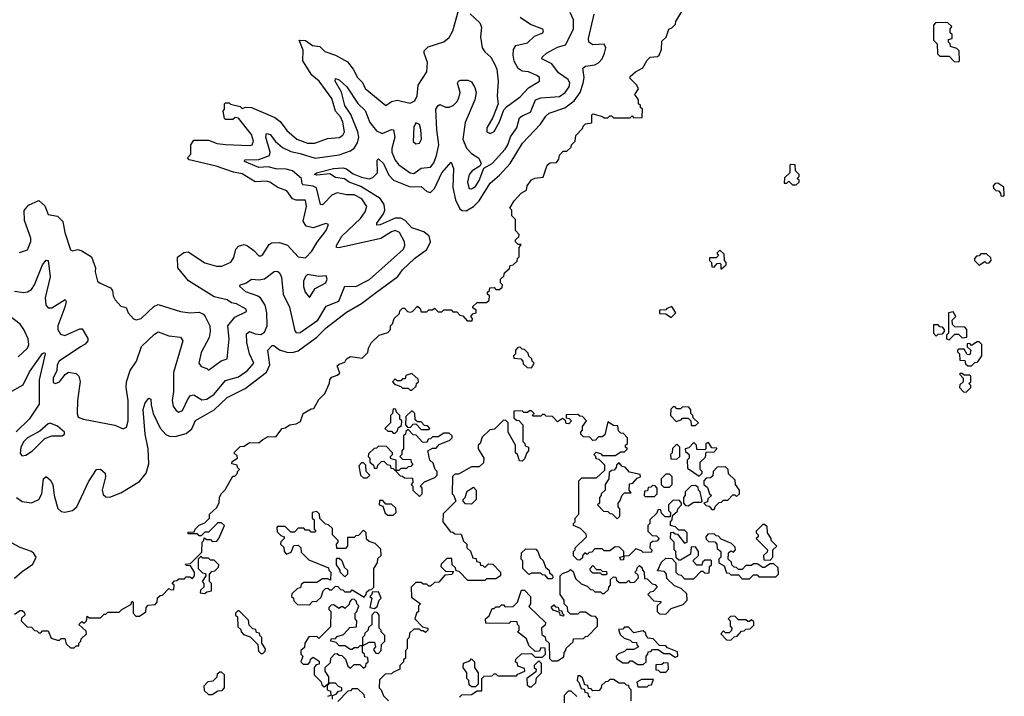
# Model space of a CAD drawing. Extents: x 2528705 to 2678277, y 911730 to 1023331.
# Tile 224 of 241: x 2670282 to 2675560, y 920090 to 923715. Entities that reach past the tile are written whole.
import ezdxf

# ---------------------------------------------------------------- set-up
doc = ezdxf.new("R2010")
doc.units = 0

msp = doc.modelspace()

# ---------------------------------------------------------------- linework, layer by layer
at = {"layer": '0CON20XD'}
for points in [[(2672953.3, 922766.7), (2672970, 922785), (2672998.3, 922801.7), (2673002.5, 922825), (2673025, 922857.5), (2673043.9, 922866.1), (2673088.3, 922871.7), (2673110, 922935), (2673125, 922947.5), (2673160, 922950), (2673171.7, 922968.3), (2673175, 922990), (2673195, 923010), (2673215, 923010), (2673238.3, 923031.7), (2673240, 923045), (2673260, 923065), (2673263.3, 923095), (2673298.3, 923131.7), (2673302.5, 923145), (2673315, 923157.5), (2673348.3, 923161.7), (2673350, 923205), (2673355, 923210), (2673407, 923197), (2673415, 923190), (2673435, 923190), (2673445, 923200), (2673455, 923200), (2673465, 923190), (2673555, 923190), (2673565, 923200), (2673575, 923190), (2673618.3, 923191.7), (2673620, 923235), (2673610, 923245), (2673610, 923255), (2673600, 923265), (2673600, 923285), (2673580, 923315), (2673600, 923345), (2673590, 923365), (2673555, 923400), (2673555, 923410), (2673582.5, 923435), (2673623.3, 923456.7), (2673645, 923497.5), (2673662.5, 923515), (2673701.7, 923518.3), (2673710, 923525), (2673722.5, 923555), (2673725, 923600), (2673748.3, 923621.7), (2673762.5, 923665), (2673778.3, 923671.7), (2673798.3, 923691.7), (2673800, 923705), (2673861.7, 923808.3)], [(2670255, 922261.1), (2670305, 922253.2), (2670325, 922256.8), (2670345, 922269.4), (2670362.4, 922295), (2670405, 922402.5), (2670425, 922427.5), (2670434.3, 922424.3), (2670446.5, 922336.5), (2670419.2, 922225), (2670423.5, 922185), (2670435, 922171.6), (2670455, 922170.5), (2670526.7, 922216.7), (2670531.2, 922205), (2670525.2, 922175), (2670486.3, 922075), (2670486.1, 922055), (2670501, 922031), (2670525, 922022.4), (2670605, 922058.3), (2670617.9, 922057.9), (2670647.4, 922007.4), (2670648.1, 921995), (2670634.1, 921975.9), (2670607.6, 921962.4), (2670493.6, 921885), (2670484.2, 921865), (2670480.8, 921835), (2670462.4, 921795), (2670462, 921772), (2670475, 921765.6), (2670495.6, 921775), (2670526.7, 921813.3), (2670545, 921826.7), (2670585, 921820), (2670600, 921805), (2670607.4, 921777.4), (2670592.5, 921675), (2670590, 921605), (2670596.1, 921586.1), (2670625, 921574.2), (2670792.8, 921542.8), (2670836.9, 921523.1), (2670855, 921532.5), (2670863.6, 921565), (2670863.7, 921675), (2670852.6, 921745), (2670854.4, 921775.6), (2670875, 921835.6), (2670909.1, 921885), (2670935.3, 921965), (2671005, 922030.5), (2671025, 922042.2), (2671081.5, 922021.5), (2671144.1, 922014.1), (2671156.9, 921995), (2671147.6, 921965), (2671107, 921825), (2671106.5, 921723.5), (2671099.5, 921675), (2671105.4, 921645), (2671121.3, 921621.3), (2671135, 921612.9), (2671155, 921620.5), (2671184.8, 921685.2), (2671198.5, 921701.5), (2671215, 921705.4), (2671258.8, 921678.8), (2671285, 921681.2), (2671325, 921709.2), (2671385, 921782), (2671455, 921800.8), (2671503.8, 921835), (2671536.9, 921875), (2671514, 921925), (2671500, 921985), (2671497.4, 922032.6), (2671515, 922043.6), (2671545, 922031.5), (2671575, 922028.7), (2671595, 922040.3), (2671608.1, 922075), (2671607, 922145), (2671597.7, 922185), (2671574, 922224), (2671555, 922236.2), (2671495, 922256.4), (2671462.1, 922285), (2671464.8, 922295.2), (2671495, 922303.1), (2671525, 922325.5), (2671565, 922320.4), (2671595, 922326.2), (2671645.7, 922365.7), (2671665, 922368.1), (2671675, 922358.6), (2671686.6, 922335), (2671694.7, 922245.3), (2671728, 922175), (2671757.8, 922047.8), (2671765, 922037.3), (2671785, 922039.5), (2671880.4, 922105), (2671925, 922180.8), (2671993.6, 922206.4), (2672025, 922287.4), (2672085, 922285.7), (2672157.4, 922322.6), (2672339.8, 922485), (2672347.6, 922505), (2672344.4, 922525), (2672318.4, 922575), (2672295.9, 922585.9), (2672275, 922578.8), (2672217.9, 922542.1), (2672035, 922502.3), (2671992, 922492), (2671980.8, 922495), (2671980, 922505), (2672008.4, 922555), (2672109.4, 922650.6), (2672134.8, 922685), (2672143, 922715), (2672116.1, 922756.1), (2672075, 922777.3), (2672035, 922777), (2671985, 922787.7), (2671955, 922775.8), (2671915, 922731.9), (2671905, 922724), (2671895.4, 922725.4), (2671873.4, 922813.4), (2671855, 922822.7), (2671801.1, 922831.1), (2671795.9, 922835), (2671793.7, 922865), (2671745, 922904.8), (2671710.8, 922915), (2671655, 922916.6), (2671615, 922926.5), (2671565, 922922.9), (2671487.3, 922955), (2671490, 922965), (2671565, 922966.4), (2671621.7, 922988.3), (2671624.8, 923005), (2671601.2, 923085), (2671605.3, 923104.7), (2671625, 923100.2), (2671653.1, 923063.1), (2671691.1, 923031.1), (2671735, 923008.8), (2671785, 922997.4), (2671866.3, 922973.7), (2671995, 922991.7), (2672055, 923011.8), (2672075, 923027.5), (2672093.5, 923055), (2672099.6, 923085), (2672095.4, 923115), (2672057.3, 923207.3), (2672025.5, 923255), (2672007.4, 923327.4), (2671973.7, 923385), (2671975, 923399.6), (2671995, 923393.2), (2672036.7, 923355), (2672095, 923266.7), (2672135, 923227.7), (2672158.5, 923165), (2672195, 923120.2), (2672225, 923106.1), (2672275, 923125.9), (2672286.2, 923125), (2672293.2, 923085), (2672277.3, 923025), (2672278, 923005), (2672295, 922962.9), (2672315, 922937.8), (2672375, 922894), (2672395, 922890.2), (2672435, 922919.4), (2672485, 922925.3), (2672501.6, 922948.4), (2672516.9, 922986.9), (2672528.9, 923045), (2672518.1, 923125), (2672513.4, 923235), (2672525, 923255.5), (2672535, 923260), (2672565, 923246.5), (2672585, 923246.1), (2672605.1, 923254.9), (2672624.8, 923275), (2672636.9, 923295), (2672642.7, 923325), (2672628.7, 923375), (2672634.1, 923385.9), (2672645, 923390.4), (2672685, 923390.8), (2672705, 923382.5), (2672722.3, 923352.3), (2672728.7, 923325), (2672722.2, 923285), (2672670.7, 923165), (2672657.4, 923075), (2672676.8, 923026.8), (2672705, 922997.8), (2672743.6, 922973.6), (2672755.6, 922944.4), (2672749.1, 922930.9), (2672707.9, 922905), (2672691.9, 922885), (2672682.4, 922845), (2672690.8, 922810.8), (2672705, 922809.1), (2672725, 922822.2), (2672745, 922853.8), (2672770.7, 922919.3), (2672815, 922944.7), (2672885, 923020.8), (2672899.6, 923045), (2672912.7, 923087.3), (2672928.9, 923111.1), (2672946.5, 923135), (2672961, 923189), (2672975, 923200.5), (2673020.9, 923219.1), (2673047.6, 923285), (2673075, 923297.2), (2673175, 923304.2), (2673206.1, 923325), (2673227.4, 923355), (2673230.4, 923375), (2673221.8, 923395), (2673169.8, 923429.8), (2673135, 923479.1), (2673080.8, 923505), (2673083.1, 923515), (2673105.5, 923535), (2673165, 923568.3), (2673208.8, 923581.2), (2673251, 923665), (2673250.3, 923715), (2673233.4, 923753.4)], [(2670282.3, 922467.7), (2670325, 922481.2), (2670343, 922527), (2670343.1, 922545), (2670308.6, 922638.6), (2670306.4, 922693.6), (2670329.1, 922720.9), (2670385.7, 922745.7), (2670417.6, 922717.6), (2670435, 922670.8), (2670485, 922662.5), (2670513.3, 922633.3), (2670524.5, 922575), (2670555, 922482.5), (2670565, 922477.5), (2670595, 922483.3), (2670615, 922476.7), (2670667.5, 922445), (2670688.8, 922385), (2670687.5, 922365), (2670700, 922315), (2670710, 922305), (2670769.3, 922279.3), (2670780, 922265), (2670783.8, 922235), (2670793.9, 922213.9), (2670825, 922180), (2670853, 922173), (2670863.9, 922143.9), (2670891.7, 922111.7), (2670906.2, 922106.2), (2670933.8, 922115), (2671001.1, 922178.9), (2671025, 922189.2), (2671145, 922151.4), (2671195.8, 922144.2), (2671245, 922148.8), (2671267.3, 922137.3), (2671276.7, 922125), (2671302.5, 922075), (2671304.2, 922045), (2671298.1, 922011.9), (2671255, 921932.5), (2671242.9, 921875), (2671255, 921856.7), (2671286.2, 921846.2), (2671295, 921837.5), (2671362.9, 921887.1), (2671395, 921897.5), (2671405.7, 922004.3), (2671397.5, 922075), (2671435, 922122), (2671497.7, 922152.3), (2671496.7, 922165), (2671445, 922192), (2671417.3, 922197.3), (2671395, 922213.8), (2671325, 922230.8), (2671186.8, 922316.8), (2671130.8, 922385), (2671128, 922442), (2671161.7, 922468.3), (2671185, 922472), (2671275, 922411.5), (2671337.5, 922395), (2671366.2, 922393.8), (2671415, 922416.2), (2671429.7, 922440.3), (2671441.4, 922485), (2671455, 922502.5), (2671485, 922510.8), (2671503.1, 922503.1), (2671538.3, 922478.3), (2671565, 922450), (2671575, 922450), (2671585, 922456.2), (2671619.4, 922510.6), (2671635, 922519.2), (2671675, 922521.1), (2671717.7, 922507.7), (2671775, 922443.8), (2671815, 922440), (2671847.5, 922475), (2671876.7, 922523.3), (2671926, 922585), (2671937, 922617), (2671923, 922623), (2671855, 922600), (2671818.6, 922608.6), (2671802.5, 922635), (2671819.1, 922715), (2671815, 922748), (2671765, 922748.9), (2671745.5, 922755.5), (2671715, 922797.5), (2671665.6, 922815.6), (2671623.3, 922845), (2671605, 922850), (2671545, 922845.6), (2671475, 922890), (2671427.8, 922897.8), (2671335, 922930), (2671190, 922965), (2671182.5, 922975), (2671200, 922995), (2671200, 923045), (2671215, 923070), (2671295, 923070), (2671341.7, 923051.7), (2671385, 923045.6), (2671515, 923041.1), (2671528, 923045), (2671535.4, 923064.6), (2671525, 923100.8), (2671455, 923187.5), (2671438.3, 923191.7), (2671425, 923180), (2671385, 923180), (2671380, 923185), (2671372.5, 923225), (2671380, 923235), (2671380, 923265), (2671385, 923270), (2671405, 923270), (2671413, 923263), (2671465, 923250), (2671475, 923240), (2671495, 923246.7), (2671525, 923244.3), (2671650.7, 923190.7), (2671679.5, 923169.5), (2671715, 923120.6), (2671768.1, 923075), (2671825, 923053.5), (2671863.7, 923053.7), (2671931.7, 923078.3), (2671995, 923084.7), (2672015, 923096.7), (2672023.8, 923115), (2672015, 923166), (2672002.9, 923195), (2671975.6, 923225), (2671955, 923293.1), (2671888.2, 923385), (2671848.1, 923418.1), (2671800, 923495), (2671801.7, 923551.7), (2671780, 923605), (2671815, 923603.3), (2671852.5, 923577.5), (2671891.2, 923571.2), (2671918.8, 923545), (2671974.7, 923524.7), (2672039.2, 923489.2), (2672070.5, 923450.5), (2672093.5, 923405), (2672119.3, 923379.3), (2672135, 923346.9), (2672245, 923255.8), (2672275, 923276), (2672305, 923284), (2672375, 923267.5), (2672400.3, 923279.7), (2672412.4, 923307.6), (2672419.1, 923365), (2672465.6, 923435), (2672469.1, 923485), (2672450.9, 923535), (2672451.2, 923548.8), (2672471.1, 923568.9), (2672555, 923595.7), (2672585, 923619.2), (2672604.4, 923655), (2672635, 923763.8)], [(2670295, 921133.9), (2670345, 921127.3), (2670385.3, 921145), (2670401.2, 921175), (2670410.8, 921255), (2670425, 921267.1), (2670445, 921250.5), (2670459.6, 921225), (2670467.2, 921165), (2670486.2, 921096.2), (2670505, 921079.5), (2670525, 921076), (2670565, 921085.6), (2670588.1, 921105), (2670650.8, 921239.2), (2670695, 921305.7), (2670715, 921306.5), (2670741.5, 921285), (2670742.7, 921265), (2670724.1, 921195), (2670730.8, 921170.8), (2670745, 921158.2), (2670765, 921156.8), (2670825, 921180.8), (2670925, 921241.1), (2670961.1, 921285), (2670974.2, 921335), (2670971.6, 921415), (2670955.9, 921495), (2670944.3, 921625.7), (2670955, 921662.5), (2670975, 921687.5), (2670985, 921682.5), (2670987.7, 921652.3), (2670998, 921605), (2671035, 921525.7), (2671065, 921493.3), (2671085, 921484.5), (2671115, 921482.5), (2671175, 921497.3), (2671205, 921522.9), (2671225, 921568.2), (2671325, 921625.2), (2671395, 921691.2), (2671490.8, 921739.2), (2671605, 921826.8), (2671622.6, 921865), (2671612.9, 921945), (2671635, 921970), (2671645, 921970), (2671675.7, 921945.7), (2671714.4, 921934.4), (2671745, 921931.8), (2671775, 921940.5), (2671875.5, 922014.5), (2671925, 922064.2), (2672035, 922147.9), (2672115, 922194.7), (2672195.5, 922254.5), (2672310.1, 922339.9), (2672335, 922374.1), (2672399.2, 922435), (2672465, 922483.9), (2672483.9, 922525), (2672477.4, 922555), (2672448.5, 922578.5), (2672385, 922599.3), (2672348.7, 922638.7), (2672325, 922651.1), (2672295, 922651.1), (2672215, 922615.4), (2672196.7, 922615), (2672196.5, 922625), (2672232.6, 922675), (2672239.6, 922695), (2672236.6, 922725), (2672215, 922757.7), (2672110.8, 922820.8), (2672048.5, 922845), (2672023, 922863), (2671975, 922870.3), (2671945, 922889.6), (2671875, 922881.2), (2671862.2, 922885), (2671872.5, 922895), (2671965, 922917.9), (2672015, 922920.6), (2672035, 922915.3), (2672069.4, 922889.4), (2672115, 922871.5), (2672155, 922862.3), (2672175, 922869), (2672199.8, 922895), (2672197.7, 922962.3), (2672205, 922970), (2672232.7, 922945), (2672261.4, 922881.4), (2672286.4, 922855), (2672375, 922820), (2672435, 922821.4), (2672465, 922794.6), (2672485, 922789.6), (2672505, 922811.2), (2672544.3, 922895), (2672595, 922952.5), (2672607.7, 922917.7), (2672604.7, 922815.3), (2672619.1, 922749.1), (2672641.6, 922701.6), (2672655, 922692.2), (2672675, 922691.1), (2672715, 922713.9), (2672745.6, 922744.4), (2672805, 922840), (2672855, 922882.5), (2672911.1, 922945), (2672976.8, 923053.2), (2673073.5, 923155), (2673101.9, 923198.1), (2673121.1, 923215), (2673205, 923242.5), (2673255, 923280.3), (2673285.9, 923324.1), (2673302, 923375), (2673308, 923405), (2673300.6, 923455), (2673315, 923466.5), (2673366, 923474), (2673385, 923483.1), (2673403.8, 923505), (2673417.5, 923535), (2673424.3, 923565), (2673415, 923583.8), (2673355, 923580), (2673332.7, 923595), (2673331.6, 923615), (2673362.2, 923745)], [(2672696.2, 923746.2), (2672748, 923698), (2672756.9, 923675), (2672753.1, 923623.1), (2672761.9, 923565), (2672775, 923542), (2672807.5, 923515), (2672827.9, 923477.9), (2672839.3, 923449.3), (2672846.4, 923385), (2672841.8, 923305), (2672847.5, 923265), (2672819.4, 923190.6), (2672786, 923135), (2672786.7, 923115), (2672805, 923106), (2672825, 923116.2), (2672855, 923167.5), (2672877.5, 923232.5), (2672891.2, 923248.8), (2672965, 923300.9), (2673010.5, 923349.5), (2673069.2, 923385), (2673068.6, 923405), (2673055, 923416.4), (2673008.8, 923435), (2672975, 923440), (2672953.7, 923453.7), (2672932.8, 923492.8), (2672928, 923525), (2672930, 923555), (2672942.5, 923577.5), (2673005, 923591.5), (2673042.4, 923627.6), (2673087.1, 923645), (2673090.8, 923655), (2673085.8, 923665), (2673020, 923690), (2672965, 923726.9)], [(2675315, 923490), (2675320, 923495), (2675318.3, 923548.3), (2675305, 923560), (2675271.7, 923571.7), (2675270, 923585), (2675260, 923595), (2675261.7, 923608.3), (2675280, 923615), (2675280, 923635), (2675270, 923645), (2675270, 923665), (2675278.3, 923678.3), (2675255, 923700), (2675191.7, 923698.3), (2675180, 923685), (2675180, 923605), (2675200, 923585), (2675201.7, 923531.7), (2675215, 923520), (2675265, 923520), (2675291.7, 923491.7), (2675315, 923490)], [(2672405, 923050), (2672425, 923054), (2672436.9, 923075), (2672432.5, 923127.5), (2672425, 923153.8), (2672405, 923163.3), (2672395, 923140), (2672391.9, 923061.9), (2672405, 923050)], [(2674445, 922830), (2674460, 922845), (2674460, 922855), (2674450, 922865), (2674460, 922875), (2674460, 922885), (2674440, 922905), (2674438.3, 922938.3), (2674415, 922940), (2674410, 922935), (2674410, 922895), (2674381.7, 922868.3), (2674380, 922840), (2674395, 922840), (2674405, 922850), (2674425, 922830), (2674445, 922830)], [(2675555, 922770), (2675560, 922775), (2675558.3, 922818.3), (2675525, 922840), (2675511.7, 922838.3), (2675500, 922825), (2675501.7, 922811.7), (2675515, 922800), (2675528.3, 922798.3), (2675540, 922785), (2675541.7, 922771.7), (2675555, 922770)], [(2670255, 920530), (2670285, 920550), (2670295, 920550), (2670308.3, 920538.3), (2670310, 920525), (2670291.7, 920508.3), (2670290, 920495), (2670321.7, 920461.7), (2670345, 920460), (2670361.7, 920441.7), (2670375, 920440), (2670385, 920430), (2670395, 920430), (2670405, 920440), (2670435, 920440), (2670451.7, 920401.7), (2670485, 920390), (2670495, 920390), (2670505, 920400), (2670525, 920400), (2670531.7, 920371.7), (2670555, 920350), (2670575, 920350), (2670585, 920360), (2670600, 920360), (2670600, 920375), (2670610, 920385), (2670611.7, 920398.3), (2670640, 920425), (2670638.3, 920438.3), (2670600, 920475), (2670615, 920490), (2670628.3, 920481.7), (2670640, 920495), (2670645, 920520), (2670655, 920510), (2670715, 920510), (2670735, 920530), (2670745, 920530), (2670755, 920540), (2670815, 920540), (2670830, 920555), (2670878.3, 920581.7), (2670885, 920600), (2670890, 920595), (2670890, 920535), (2670905, 920520), (2670925, 920520), (2670958.3, 920541.7), (2670960, 920565), (2670971.7, 920578.3), (2671008.3, 920581.7), (2671020, 920595), (2671021.7, 920618.3), (2671035, 920630), (2671048.3, 920631.7), (2671081.7, 920668.3), (2671095, 920660), (2671108.3, 920661.7), (2671110, 920685), (2671100, 920695), (2671111.7, 920708.3), (2671125, 920710), (2671135, 920720), (2671165, 920720), (2671175, 920730), (2671195, 920730), (2671208.3, 920721.7), (2671220, 920735), (2671220, 920755), (2671198.3, 920788.3), (2671175, 920790), (2671171.7, 920798.3), (2671198.3, 920801.7), (2671258.3, 920861.7), (2671260, 920915), (2671270, 920925), (2671271.7, 920938.3), (2671285, 920930), (2671305, 920930), (2671315, 920920), (2671338.3, 920921.7), (2671350, 920935), (2671380, 921005), (2671365, 921020), (2671345, 921020), (2671295, 920970), (2671275, 920970), (2671255, 920950), (2671245, 920950), (2671235, 920960), (2671185, 920960), (2671185, 920970), (2671218.3, 920971.7), (2671222.5, 920985), (2671245, 921007.5), (2671275, 921020), (2671300, 921045), (2671300, 921065), (2671338.3, 921101.7), (2671351.7, 921128.3), (2671353.8, 921155), (2671362.5, 921175), (2671383.6, 921196.4), (2671425, 921270), (2671435, 921270), (2671450, 921285), (2671450, 921295), (2671460, 921305), (2671450, 921315), (2671448.3, 921328.3), (2671420, 921335), (2671421.7, 921348.3), (2671450, 921365), (2671448.3, 921378.3), (2671430, 921395), (2671465, 921427.5), (2671485, 921430), (2671515, 921450), (2671565, 921447.5), (2671585, 921466.7), (2671615, 921482.5), (2671655, 921480), (2671690, 921525), (2671705, 921527.5), (2671730, 921545), (2671765, 921550), (2671788.3, 921561.7), (2671802.5, 921605), (2671845, 921630), (2671858.3, 921631.7), (2671885, 921680), (2671918.3, 921711.7), (2671942.5, 921767.5), (2671945, 921787.5), (2671955, 921800), (2671985, 921810), (2671998.3, 921821.7), (2671985, 921860), (2671995, 921870), (2672025, 921880), (2672035, 921897.5), (2672055, 921910), (2672118.3, 921901.7), (2672148.3, 921931.7), (2672152.5, 921955), (2672167, 921983), (2672210, 922025), (2672255, 922040), (2672270, 922055), (2672270, 922075), (2672280, 922085), (2672290, 922115), (2672318.3, 922141.7), (2672320, 922155), (2672335, 922170), (2672345, 922170), (2672361.7, 922151.7), (2672375, 922147.5), (2672388.3, 922151.7), (2672415, 922180), (2672428.3, 922168.3), (2672435, 922150), (2672465, 922150), (2672475, 922160), (2672495, 922160), (2672505, 922170), (2672525, 922150), (2672545, 922150), (2672555, 922160), (2672595, 922160), (2672605, 922150), (2672625, 922150), (2672641.7, 922131.7), (2672658.3, 922128.3), (2672681.7, 922101.7), (2672708.3, 922101.7), (2672710, 922115), (2672700, 922125), (2672711.7, 922138.3), (2672730, 922145), (2672728.3, 922158.3), (2672711.7, 922171.7), (2672711.7, 922178.3), (2672735, 922200), (2672785, 922200), (2672798.3, 922211.7), (2672800, 922235), (2672790, 922245), (2672790, 922255), (2672800, 922265), (2672801.7, 922278.3), (2672825, 922280), (2672835, 922270), (2672855, 922270), (2672868.3, 922281.7), (2672870, 922295), (2672860, 922305), (2672860, 922325), (2672878.3, 922341.7), (2672881.7, 922358.3), (2672908.3, 922381.7), (2672911.7, 922398.3), (2672928.3, 922401.7), (2672948.3, 922421.7), (2672950, 922435), (2672960, 922445), (2672960, 922495), (2672970, 922510), (2672955, 922510), (2672940, 922525), (2672940, 922535), (2672958.3, 922551.7), (2672960, 922565), (2672940, 922585), (2672940, 922645), (2672920, 922665), (2672920, 922695), (2672910, 922705), (2672932.5, 922745), (2672953.3, 922766.7)], [(2674045, 922380), (2674068.3, 922401.7), (2674070, 922415), (2674060, 922425), (2674058.3, 922458.3), (2674035, 922480), (2674020, 922465), (2674028.3, 922451.7), (2674015, 922440), (2673980, 922440), (2673980, 922425), (2673990, 922415), (2673991.7, 922391.7), (2674005, 922390), (2674021.7, 922408.3), (2674035, 922410), (2674040, 922405), (2674040, 922380), (2674045, 922380)], [(2675425, 922400), (2675455, 922420), (2675465, 922410), (2675478.3, 922411.7), (2675490, 922425), (2675488.3, 922438.3), (2675465, 922460), (2675435, 922460), (2675425, 922450), (2675411.7, 922448.3), (2675400, 922435), (2675400, 922425), (2675425, 922400)], [(2671835, 922227.5), (2671865.6, 922274.4), (2671923.8, 922305), (2671931.2, 922325), (2671925, 922342.5), (2671885, 922340), (2671825, 922350), (2671815, 922340), (2671804.2, 922315), (2671802.9, 922285), (2671812, 922255), (2671835, 922227.5)], [(2670275, 921909.1), (2670324.2, 921955.8), (2670330.8, 921975), (2670327.7, 922005), (2670305.5, 922055), (2670285, 922083.7), (2670125, 922204.4)], [(2673775, 922120), (2673800, 922145), (2673778.3, 922178.3), (2673751.7, 922168.3), (2673745, 922160), (2673711.7, 922158.3), (2673711.7, 922141.7), (2673745, 922140), (2673775, 922120)], [(2675265, 922000), (2675295, 922030), (2675315, 922030), (2675335, 922010), (2675360, 922015), (2675360, 922055), (2675348.3, 922068.3), (2675295, 922070), (2675281.7, 922081.7), (2675280, 922105), (2675300, 922125), (2675285, 922150), (2675260, 922145), (2675260, 922035), (2675250, 922025), (2675250, 922005), (2675265, 922000)], [(2675195, 922020), (2675205, 922030), (2675228.3, 922031.7), (2675240, 922045), (2675240, 922055), (2675228.3, 922068.3), (2675215, 922070), (2675205, 922080), (2675180, 922080), (2675180, 922035), (2675195, 922020)], [(2675385, 921860), (2675401.7, 921878.3), (2675418.3, 921881.7), (2675440, 921915), (2675440, 921975), (2675425, 921990), (2675415, 921990), (2675385, 921970), (2675375, 921980), (2675361.7, 921978.3), (2675361.7, 921961.7), (2675380, 921945), (2675375, 921920), (2675361.7, 921921.7), (2675345, 921950), (2675315, 921950), (2675310, 921945), (2675310, 921935), (2675320, 921925), (2675321.7, 921891.7), (2675348.3, 921888.3), (2675351.7, 921871.7), (2675365, 921860), (2675385, 921860)], [(2670224.2, 921715), (2670301.9, 921758.1), (2670335, 921828.1), (2670405, 921926.7), (2670415, 921932.5), (2670418.8, 921925), (2670386.6, 921785), (2670387.5, 921655), (2670332.5, 921575), (2670263, 921507)], [(2673025, 921850), (2673040, 921875), (2673030, 921885), (2673028.3, 921898.3), (2673011.7, 921911.7), (2673008.3, 921928.3), (2672988.3, 921948.3), (2672975, 921950), (2672965, 921960), (2672951.7, 921958.3), (2672940, 921945), (2672940, 921925), (2672930, 921915), (2672931.7, 921901.7), (2672968.3, 921898.3), (2672980, 921885), (2672981.7, 921871.7), (2673001.7, 921851.7), (2673025, 921850)], [(2672385, 921730), (2672408.3, 921751.7), (2672410, 921765), (2672420, 921775), (2672418.3, 921788.3), (2672385, 921820), (2672351.7, 921808.3), (2672348.3, 921791.7), (2672335, 921790), (2672325, 921780), (2672305, 921780), (2672295, 921790), (2672280, 921775), (2672291.7, 921761.7), (2672325, 921750), (2672335, 921740), (2672365, 921740), (2672375, 921730), (2672385, 921730)], [(2675355, 921720), (2675380, 921745), (2675380, 921755), (2675370, 921765), (2675380, 921775), (2675380, 921805), (2675375, 921810), (2675345, 921810), (2675335, 921820), (2675325, 921820), (2675320, 921815), (2675340, 921795), (2675340, 921775), (2675321.7, 921758.3), (2675320, 921745), (2675341.7, 921721.7), (2675355, 921720)], [(2673081.7, 920421.7), (2673098.3, 920408.3), (2673101.7, 920391.7), (2673120, 920375), (2673121.7, 920291.7), (2673135, 920280), (2673165, 920280), (2673198.3, 920301.7), (2673200, 920325), (2673210, 920335), (2673211.7, 920348.3), (2673248.3, 920381.7), (2673251.7, 920398.3), (2673305, 920400), (2673315, 920410), (2673328.3, 920411.7), (2673380, 920465), (2673380, 920505), (2673368.3, 920518.3), (2673345, 920520), (2673315, 920540), (2673285, 920540), (2673275, 920530), (2673235, 920530), (2673220, 920545), (2673218.3, 920568.3), (2673200, 920585), (2673200, 920605), (2673180, 920635), (2673180, 920735), (2673191.7, 920748.3), (2673225, 920760), (2673235, 920770), (2673248.3, 920758.3), (2673261.7, 920721.7), (2673291.7, 920691.7), (2673325, 920680), (2673341.7, 920661.7), (2673355, 920660), (2673365, 920650), (2673395, 920650), (2673405, 920640), (2673415, 920640), (2673438.3, 920661.7), (2673440, 920675), (2673450, 920685), (2673450, 920715), (2673465, 920730), (2673478.3, 920728.3), (2673481.7, 920711.7), (2673495, 920700), (2673535, 920700), (2673545, 920710), (2673555, 920700), (2673578.3, 920701.7), (2673600, 920725), (2673598.3, 920738.3), (2673580, 920755), (2673590, 920765), (2673591.7, 920778.3), (2673605, 920790), (2673618.3, 920778.3), (2673620, 920765), (2673630, 920755), (2673631.7, 920721.7), (2673645, 920720), (2673671.7, 920691.7), (2673688.3, 920688.3), (2673700, 920675), (2673678.3, 920651.7), (2673661.7, 920648.3), (2673650, 920635), (2673681.7, 920601.7), (2673718.3, 920598.3), (2673718.3, 920591.7), (2673700, 920575), (2673700, 920545), (2673711.7, 920531.7), (2673745, 920530), (2673775, 920560), (2673838.3, 920581.7), (2673860, 920605), (2673858.3, 920638.3), (2673828.3, 920668.3), (2673791.7, 920681.7), (2673751.7, 920721.7), (2673750, 920745), (2673738.3, 920758.3), (2673701.7, 920761.7), (2673721.7, 920808.3), (2673745, 920830), (2673778.3, 920828.3), (2673800, 920805), (2673800, 920755), (2673811.7, 920741.7), (2673828.3, 920738.3), (2673845, 920720), (2673895, 920720), (2673935, 920760), (2673945, 920760), (2673955, 920750), (2673978.3, 920751.7), (2673980, 920785), (2673990, 920795), (2673990, 920815), (2673985, 920820), (2673955, 920820), (2673941.7, 920808.3), (2673938.3, 920791.7), (2673911.7, 920791.7), (2673890, 920815), (2673920, 920845), (2673920, 920865), (2673905, 920890), (2673881.7, 920888.3), (2673878.3, 920851.7), (2673825, 920820), (2673815, 920820), (2673801.7, 920831.7), (2673800, 920865), (2673790, 920875), (2673790, 920915), (2673770, 920935), (2673771.7, 920968.3), (2673785, 920970), (2673795, 920960), (2673808.3, 920958.3), (2673845, 920910), (2673860, 920915), (2673860, 920965), (2673845, 920980), (2673815, 920980), (2673798.3, 920998.3), (2673770, 921005), (2673770, 921025), (2673780, 921035), (2673781.7, 921058.3), (2673808.3, 921081.7), (2673810, 921095), (2673830, 921115), (2673830, 921125), (2673818.3, 921138.3), (2673785, 921140), (2673760, 921115), (2673760, 921085), (2673770, 921075), (2673768.3, 921051.7), (2673741.7, 921051.7), (2673721.7, 921071.7), (2673718.3, 921088.3), (2673705, 921090), (2673698.3, 921071.7), (2673660, 921035), (2673660, 921015), (2673650, 921005), (2673650, 920975), (2673671.7, 920951.7), (2673695, 920950), (2673710, 920935), (2673698.3, 920921.7), (2673675, 920920), (2673661.7, 920908.3), (2673660, 920885), (2673670, 920875), (2673668.3, 920861.7), (2673625, 920860), (2673615, 920870), (2673585, 920880), (2673548.3, 920841.7), (2673520, 920840), (2673518.3, 920821.7), (2673505, 920820), (2673500, 920835), (2673520, 920840), (2673520, 920865), (2673498.3, 920888.3), (2673475, 920890), (2673445, 920870), (2673415, 920870), (2673405, 920880), (2673365, 920880), (2673348.3, 920861.7), (2673335, 920860), (2673325, 920850), (2673311.7, 920858.3), (2673300, 920845), (2673298.3, 920831.7), (2673285, 920820), (2673271.7, 920821.7), (2673251.7, 920841.7), (2673250, 920865), (2673260, 920875), (2673260, 920885), (2673320, 920945), (2673318.3, 920958.3), (2673288.3, 920988.3), (2673250, 921005), (2673250, 921015), (2673260, 921025), (2673260, 921045), (2673280, 921065), (2673280, 921245), (2673295, 921260), (2673375, 921260), (2673418.3, 921301.7), (2673418.3, 921328.3), (2673388.3, 921358.3), (2673371.7, 921361.7), (2673370, 921375), (2673360, 921385), (2673371.7, 921398.3), (2673398.3, 921388.3), (2673405, 921380), (2673475, 921380), (2673505, 921400), (2673525, 921400), (2673540, 921415), (2673530, 921425), (2673530, 921435), (2673540, 921445), (2673540, 921475), (2673518.3, 921498.3), (2673505, 921500), (2673491.7, 921511.7), (2673488.3, 921538.3), (2673465, 921540), (2673435, 921560), (2673418.3, 921491.7), (2673405, 921480), (2673385, 921480), (2673368.3, 921461.7), (2673355, 921460), (2673338.3, 921478.3), (2673305, 921480), (2673290, 921495), (2673290, 921505), (2673300, 921515), (2673300, 921535), (2673320, 921565), (2673298.3, 921588.3), (2673285, 921590), (2673275, 921600), (2673211.7, 921598.3), (2673211.7, 921581.7), (2673228.3, 921578.3), (2673240, 921565), (2673225, 921550), (2673211.7, 921551.7), (2673208.3, 921568.3), (2673191.7, 921578.3), (2673165, 921560), (2673138.3, 921588.3), (2673105, 921590), (2673095, 921600), (2673085, 921600), (2673075, 921590), (2673035, 921590), (2673030, 921595), (2673040, 921605), (2673025, 921620), (2673015, 921620), (2673005, 921610), (2672985, 921610), (2672975, 921620), (2672931.7, 921618.3), (2672931.7, 921581.7), (2672945, 921570), (2672958.3, 921568.3), (2672980, 921545), (2672980, 921455), (2672990, 921445), (2672991.7, 921431.7), (2673010, 921425), (2673010, 921405), (2673000, 921395), (2672988.3, 921361.7), (2672975, 921350), (2672961.7, 921351.7), (2672950, 921385), (2672940, 921395), (2672940, 921435), (2672900, 921505), (2672900, 921555), (2672888.3, 921568.3), (2672875, 921570), (2672828.3, 921521.7), (2672801.7, 921518.3), (2672761.7, 921478.3), (2672750, 921445), (2672740, 921435), (2672740, 921415), (2672770, 921365), (2672768.3, 921341.7), (2672745, 921320), (2672705, 921320), (2672635, 921280), (2672615, 921280), (2672601.7, 921268.3), (2672600, 921175), (2672610, 921165), (2672620, 921135), (2672551.7, 921068.3), (2672550, 921025), (2672591.7, 920971.7), (2672605, 920970), (2672615, 920960), (2672648.3, 920958.3), (2672661.7, 920921.7), (2672680, 920905), (2672680, 920885), (2672698.3, 920868.3), (2672711.7, 920831.7), (2672728.3, 920828.3), (2672731.7, 920811.7), (2672748.3, 920808.3), (2672751.7, 920791.7), (2672765, 920790), (2672775, 920780), (2672795, 920800), (2672818.3, 920798.3), (2672860, 920755), (2672860, 920735), (2672835, 920720), (2672785, 920720), (2672775, 920710), (2672685, 920710), (2672638.3, 920758.3), (2672621.7, 920761.7), (2672618.3, 920778.3), (2672600, 920795), (2672598.3, 920828.3), (2672571.7, 920828.3), (2672541.7, 920798.3), (2672540, 920785), (2672565, 920760), (2672608.3, 920758.3), (2672598.3, 920741.7), (2672561.7, 920738.3), (2672528.3, 920701.7), (2672505, 920700), (2672485, 920680), (2672475, 920680), (2672465, 920690), (2672445, 920690), (2672435, 920700), (2672405, 920700), (2672380, 920675), (2672381.7, 920621.7), (2672430, 920585), (2672420, 920575), (2672420, 920545), (2672410, 920535), (2672400, 920505), (2672441.7, 920461.7), (2672470, 920455), (2672470, 920445), (2672458.3, 920431.7), (2672445, 920440), (2672435, 920440), (2672425, 920450), (2672395, 920450), (2672371.7, 920428.3), (2672370, 920405), (2672360, 920395), (2672360, 920345), (2672350, 920335), (2672350, 920295), (2672340, 920285), (2672340, 920275), (2672320, 920255), (2672320, 920235), (2672281.7, 920218.3), (2672275, 920210), (2672241.7, 920208.3), (2672211.7, 920178.3), (2672210, 920135), (2672220, 920125), (2672231.7, 920091.7), (2672260, 920065)], [(2672295, 921500), (2672308.3, 921511.7), (2672311.7, 921528.3), (2672328.3, 921541.7), (2672330, 921565), (2672320, 921575), (2672320, 921595), (2672301.7, 921611.7), (2672298.3, 921628.3), (2672285, 921630), (2672280, 921605), (2672270, 921595), (2672270, 921555), (2672240, 921525), (2672255, 921510), (2672275, 921510), (2672285, 921500), (2672295, 921500)], [(2672475, 921520), (2672480, 921525), (2672468.3, 921538.3), (2672451.7, 921541.7), (2672435, 921560), (2672415, 921560), (2672401.7, 921571.7), (2672400, 921605), (2672388.3, 921618.3), (2672381.7, 921618.3), (2672351.7, 921588.3), (2672350, 921545), (2672361.7, 921531.7), (2672375, 921530), (2672391.7, 921548.3), (2672405, 921550), (2672435, 921520), (2672475, 921520)], [(2673905, 921540), (2673920, 921555), (2673891.7, 921581.7), (2673890, 921595), (2673880, 921605), (2673880, 921625), (2673868.3, 921638.3), (2673835, 921640), (2673825, 921630), (2673805, 921630), (2673795, 921640), (2673785, 921640), (2673771.7, 921628.3), (2673770, 921595), (2673801.7, 921561.7), (2673828.3, 921571.7), (2673835, 921580), (2673865, 921580), (2673880, 921565), (2673881.7, 921541.7), (2673905, 921540)], [(2670295, 921378), (2670315, 921382.5), (2670351.2, 921405), (2670418.1, 921471.9), (2670455, 921486.2), (2670510, 921485), (2670522.5, 921495), (2670522.5, 921505), (2670485, 921536.7), (2670445, 921553.3), (2670435, 921550), (2670389.6, 921510.4), (2670325, 921475.3), (2670305, 921454.5), (2670289.4, 921425), (2670285, 921390), (2670295, 921378)], [(2672425, 921160), (2672440, 921175), (2672440, 921205), (2672431.7, 921218.3), (2672451.7, 921238.3), (2672508.3, 921261.7), (2672520, 921275), (2672520, 921295), (2672510, 921305), (2672498.3, 921338.3), (2672480, 921355), (2672470, 921405), (2672495, 921420), (2672515, 921420), (2672531.7, 921438.3), (2672588.3, 921461.7), (2672600, 921475), (2672600, 921485), (2672585, 921500), (2672555, 921500), (2672525, 921480), (2672495, 921480), (2672485, 921470), (2672471.7, 921468.3), (2672465, 921450), (2672441.7, 921451.7), (2672408.3, 921488.3), (2672391.7, 921491.7), (2672365, 921520), (2672351.7, 921508.3), (2672350, 921495), (2672340, 921485), (2672340, 921415), (2672330, 921405), (2672330, 921385), (2672320, 921375), (2672335, 921360), (2672378.3, 921358.3), (2672380, 921345), (2672390, 921335), (2672378.3, 921321.7), (2672365, 921320), (2672355, 921310), (2672325, 921310), (2672315, 921300), (2672300, 921300), (2672300, 921295), (2672321.7, 921271.7), (2672335, 921270), (2672345, 921260), (2672388.3, 921258.3), (2672390, 921235), (2672380, 921225), (2672390, 921215), (2672390, 921195), (2672425, 921160)], [(2672300, 921300), (2672300, 921355), (2672271.7, 921361.7), (2672270, 921375), (2672280, 921385), (2672280, 921395), (2672248.3, 921428.3), (2672205, 921430), (2672195, 921420), (2672181.7, 921418.3), (2672151.7, 921388.3), (2672150, 921375), (2672160, 921365), (2672160, 921345), (2672178.3, 921328.3), (2672181.7, 921311.7), (2672198.3, 921311.7), (2672201.7, 921328.3), (2672221.7, 921348.3), (2672235, 921350), (2672251.7, 921331.7), (2672268.3, 921328.3), (2672271.7, 921311.7), (2672285, 921310), (2672295, 921300), (2672300, 921300)], [(2673805, 921360), (2673820, 921375), (2673820, 921425), (2673805, 921440), (2673781.7, 921418.3), (2673780, 921395), (2673770, 921385), (2673771.7, 921361.7), (2673805, 921360)], [(2673925, 921270), (2673940, 921285), (2673940, 921295), (2673930, 921305), (2673930, 921345), (2673958.3, 921371.7), (2673961.7, 921398.3), (2674005, 921400), (2674020, 921415), (2674020, 921420), (2673991.7, 921421.7), (2673975, 921450), (2673960, 921445), (2673960, 921415), (2673955, 921410), (2673911.7, 921411.7), (2673910, 921435), (2673895, 921450), (2673868.3, 921421.7), (2673850, 921415), (2673851.7, 921401.7), (2673870, 921385), (2673870, 921365), (2673860, 921355), (2673861.7, 921311.7), (2673925, 921270)], [(2672145, 921260), (2672160, 921275), (2672140, 921295), (2672138.3, 921328.3), (2672125, 921340), (2672115, 921340), (2672100, 921325), (2672110, 921275), (2672125, 921260), (2672145, 921260)], [(2673485, 921040), (2673500, 921055), (2673500, 921095), (2673490, 921105), (2673490, 921125), (2673500, 921135), (2673511.7, 921168.3), (2673525, 921180), (2673560, 921180), (2673550, 921195), (2673551.7, 921228.3), (2673568.3, 921231.7), (2673591.7, 921258.3), (2673610, 921265), (2673608.3, 921278.3), (2673551.7, 921291.7), (2673528.3, 921318.3), (2673511.7, 921321.7), (2673495, 921340), (2673481.7, 921328.3), (2673480, 921315), (2673468.3, 921301.7), (2673455, 921300), (2673441.7, 921288.3), (2673440, 921255), (2673420, 921225), (2673420, 921195), (2673400, 921175), (2673400, 921165), (2673390, 921155), (2673390, 921125), (2673380, 921115), (2673411.7, 921081.7), (2673435, 921080), (2673445, 921070), (2673458.3, 921068.3), (2673485, 921040)], [(2674005, 921090), (2674011.7, 921108.3), (2674031.7, 921128.3), (2674045, 921130), (2674055, 921140), (2674078.3, 921141.7), (2674105, 921170), (2674115, 921170), (2674125, 921160), (2674140, 921175), (2674140, 921195), (2674120, 921225), (2674118.3, 921248.3), (2674081.7, 921281.7), (2674080, 921305), (2674065, 921320), (2674021.7, 921318.3), (2674000, 921295), (2673998.3, 921271.7), (2673985, 921260), (2673961.7, 921258.3), (2673950, 921245), (2673950, 921225), (2673968.3, 921208.3), (2673980, 921175), (2673990, 921165), (2673971.7, 921148.3), (2673968.3, 921131.7), (2673950, 921125), (2673961.7, 921111.7), (2673978.3, 921108.3), (2673991.7, 921091.7), (2674005, 921090)], [(2673765, 921210), (2673780, 921225), (2673780, 921265), (2673765, 921280), (2673745, 921280), (2673720, 921255), (2673720, 921225), (2673735, 921210), (2673765, 921210)], [(2672705, 921120), (2672671.7, 921121.7), (2672660, 921135), (2672660, 921145), (2672670, 921155), (2672681.7, 921188.3), (2672715, 921210), (2672730, 921195), (2672730, 921145), (2672705, 921120)], [(2673685, 921160), (2673700, 921175), (2673700, 921205), (2673688.3, 921218.3), (2673675, 921220), (2673665, 921210), (2673651.7, 921208.3), (2673648.3, 921191.7), (2673631.7, 921188.3), (2673630, 921165), (2673635, 921160), (2673685, 921160)], [(2673865, 921110), (2673895, 921130), (2673935, 921130), (2673940, 921135), (2673930, 921185), (2673920, 921195), (2673918.3, 921208.3), (2673905, 921220), (2673881.7, 921218.3), (2673850, 921185), (2673850, 921165), (2673840, 921155), (2673840, 921125), (2673851.7, 921111.7), (2673865, 921110)], [(2670265.4, 921155.4), (2670295, 921133.9)], [(2672285, 921060), (2672300, 921075), (2672298.3, 921098.3), (2672275, 921120), (2672245, 921120), (2672228.3, 921138.3), (2672211.7, 921138.3), (2672210, 921115), (2672228.3, 921108.3), (2672241.7, 921071.7), (2672255, 921060), (2672285, 921060)], [(2671835, 920580), (2671851.7, 920598.3), (2671875, 920600), (2671898.3, 920621.7), (2671910, 920655), (2671921.7, 920668.3), (2671935, 920670), (2671945, 920660), (2671955, 920660), (2671975, 920680), (2671988.3, 920678.3), (2672001.7, 920661.7), (2672015, 920660), (2672025, 920650), (2672055, 920650), (2672065, 920660), (2672128.3, 920621.7), (2672140, 920635), (2672141.7, 920648.3), (2672155, 920660), (2672168.3, 920661.7), (2672180, 920675), (2672180, 920775), (2672200, 920805), (2672201.7, 920828.3), (2672220, 920845), (2672218.3, 920878.3), (2672188.3, 920908.3), (2672155, 920920), (2672141.7, 920931.7), (2672140, 920965), (2672125, 920980), (2672098.3, 920951.7), (2672085, 920950), (2672075, 920940), (2672040, 920940), (2672040, 920895), (2672028.3, 920881.7), (2671981.7, 920881.7), (2671980, 920905), (2671990, 920915), (2671990, 920925), (2671960, 920955), (2671958.3, 920988.3), (2671938.3, 921008.3), (2671921.7, 921011.7), (2671891.7, 921041.7), (2671890, 921065), (2671875, 921080), (2671850, 921075), (2671850, 921045), (2671860, 921035), (2671860, 920985), (2671870, 920975), (2671865, 920970), (2671845, 920970), (2671835, 920980), (2671815, 920980), (2671805, 920990), (2671775, 920990), (2671755, 920970), (2671735, 920970), (2671705, 921000), (2671665, 921000), (2671660, 920995), (2671661.7, 920971.7), (2671681.7, 920951.7), (2671700, 920945), (2671700, 920935), (2671681.7, 920918.3), (2671680, 920905), (2671698.3, 920888.3), (2671700, 920865), (2671711.7, 920851.7), (2671738.3, 920861.7), (2671751.7, 920898.3), (2671775, 920900), (2671790, 920885), (2671791.7, 920861.7), (2671831.7, 920821.7), (2671938.3, 920778.3), (2671940, 920765), (2671950, 920755), (2671948.3, 920711.7), (2671935, 920720), (2671905, 920720), (2671875, 920700), (2671805, 920700), (2671791.7, 920688.3), (2671788.3, 920671.7), (2671771.7, 920668.3), (2671741.7, 920638.3), (2671740, 920625), (2671750, 920615), (2671751.7, 920601.7), (2671771.7, 920581.7), (2671835, 920580)], [(2674305, 920820), (2674320, 920835), (2674320, 920875), (2674340, 920895), (2674310, 920925), (2674310, 920935), (2674290, 920965), (2674288.3, 920998.3), (2674275, 921010), (2674265, 921010), (2674230, 920975), (2674230, 920965), (2674240, 920955), (2674240, 920945), (2674230, 920935), (2674290, 920875), (2674288.3, 920861.7), (2674270, 920845), (2674271.7, 920821.7), (2674305, 920820)], [(2670255, 920722.3), (2670295, 920758.7), (2670352.1, 920797.9), (2670371.6, 920835), (2670359.1, 920855), (2670344.9, 920864.9), (2670285, 920887.3), (2670215, 920924.5)], [(2674195, 920720), (2674215, 920740), (2674235, 920740), (2674245, 920730), (2674335, 920730), (2674350, 920745), (2674348.3, 920778.3), (2674325, 920800), (2674305, 920800), (2674275, 920780), (2674265, 920780), (2674235, 920800), (2674215, 920800), (2674205, 920790), (2674175, 920790), (2674155, 920770), (2674135, 920770), (2674125, 920780), (2674111.7, 920781.7), (2674100, 920795), (2674098.3, 920808.3), (2674080, 920825), (2674081.7, 920858.3), (2674095, 920870), (2674108.3, 920861.7), (2674120, 920875), (2674118.3, 920888.3), (2674098.3, 920908.3), (2674041.7, 920931.7), (2674028.3, 920948.3), (2674015, 920950), (2674005, 920960), (2673971.7, 920958.3), (2673960, 920945), (2673961.7, 920931.7), (2673975, 920920), (2674008.3, 920918.3), (2674020, 920905), (2674021.7, 920881.7), (2674040, 920865), (2674040, 920835), (2674030, 920825), (2674030, 920805), (2674058.3, 920788.3), (2674071.7, 920751.7), (2674085, 920750), (2674095, 920740), (2674135, 920740), (2674155, 920720), (2674195, 920720)], [(2673135, 920720), (2673115, 920720), (2673098.3, 920738.3), (2673085, 920740), (2673075, 920750), (2673025, 920750), (2673011.7, 920741.7), (2672980, 920775), (2672980, 920815), (2672970, 920825), (2672971.7, 920858.3), (2672995, 920880), (2673048.3, 920878.3), (2673060, 920865), (2673071.7, 920831.7), (2673088.3, 920818.3), (2673101.7, 920781.7), (2673120, 920765), (2673121.7, 920751.7), (2673138.3, 920738.3), (2673140, 920725), (2673135, 920720)], [(2671275, 920640), (2671285, 920650), (2671310, 920655), (2671310, 920695), (2671300, 920705), (2671300, 920745), (2671311.7, 920758.3), (2671328.3, 920761.7), (2671348.3, 920781.7), (2671350, 920795), (2671325, 920820), (2671305, 920820), (2671295, 920830), (2671265, 920830), (2671255, 920840), (2671240, 920825), (2671240, 920775), (2671261.7, 920751.7), (2671278.3, 920748.3), (2671280, 920735), (2671260, 920705), (2671270, 920695), (2671270, 920675), (2671251.7, 920658.3), (2671250, 920645), (2671275, 920640)], [(2672025, 920730), (2672000, 920755), (2672000, 920765), (2671980, 920795), (2671980, 920825), (2671985, 920830), (2671995, 920830), (2672008.3, 920818.3), (2672021.7, 920781.7), (2672040, 920765), (2672040, 920745), (2672025, 920730)], [(2673425, 920740), (2673405, 920740), (2673395, 920750), (2673355, 920750), (2673341.7, 920761.7), (2673340, 920775), (2673355, 920790), (2673375, 920770), (2673395, 920770), (2673405, 920760), (2673428.3, 920758.3), (2673430, 920745), (2673425, 920740)], [(2671915, 920140), (2671940, 920160), (2671940, 920195), (2671920, 920225), (2671920, 920245), (2671948.3, 920271.7), (2671950, 920295), (2671971.7, 920318.3), (2671985, 920320), (2671995, 920310), (2672008.3, 920308.3), (2672028.3, 920288.3), (2672041.7, 920251.7), (2672055, 920240), (2672075, 920260), (2672105, 920260), (2672125, 920240), (2672138.3, 920251.7), (2672140, 920265), (2672150, 920275), (2672148.3, 920298.3), (2672131.7, 920301.7), (2672130, 920315), (2672120, 920325), (2672120, 920360), (2672105, 920360), (2672095, 920350), (2672075, 920350), (2672065, 920340), (2672055, 920340), (2672025, 920360), (2671995, 920360), (2671978.3, 920378.3), (2671950, 920385), (2671951.7, 920398.3), (2671975, 920400), (2671985, 920410), (2672018.3, 920421.7), (2672051.7, 920458.3), (2672088.3, 920461.7), (2672090, 920495), (2672080, 920505), (2672080, 920535), (2672090, 920545), (2672100, 920575), (2672090, 920585), (2672088.3, 920598.3), (2672075, 920610), (2672061.7, 920608.3), (2672050, 920595), (2672048.3, 920581.7), (2672025, 920560), (2672015, 920570), (2672005, 920570), (2671995, 920560), (2671965, 920580), (2671951.7, 920578.3), (2671940, 920565), (2671940, 920555), (2671950, 920545), (2671948.3, 920461.7), (2671885, 920400), (2671875, 920410), (2671831.7, 920408.3), (2671810, 920375), (2671808.3, 920351.7), (2671790, 920335), (2671790, 920315), (2671800, 920305), (2671790, 920275), (2671801.7, 920261.7), (2671828.3, 920261.7), (2671840, 920275), (2671841.7, 920288.3), (2671855, 920300), (2671888.3, 920278.3), (2671888.3, 920261.7), (2671871.7, 920258.3), (2671860, 920245), (2671860, 920205), (2671898.3, 920168.3), (2671901.7, 920151.7), (2671915, 920140)], [(2672185, 920560), (2672198.3, 920571.7), (2672210, 920605), (2672220, 920615), (2672205, 920650), (2672171.7, 920648.3), (2672170, 920635), (2672160, 920625), (2672170, 920615), (2672160, 920565), (2672185, 920560)], [(2672640, 920085), (2672651.7, 920098.3), (2672705, 920100), (2672735, 920120), (2672760, 920120), (2672760, 920185), (2672771.7, 920198.3), (2672815, 920200), (2672825, 920210), (2672835, 920210), (2672845, 920200), (2672945, 920200), (2672951.7, 920208.3), (2672990, 920225), (2672988.3, 920238.3), (2672951.7, 920251.7), (2672950, 920265), (2672940, 920275), (2672941.7, 920288.3), (2672971.7, 920318.3), (2673025, 920320), (2673045, 920300), (2673085, 920300), (2673100, 920315), (2673098.3, 920348.3), (2673075, 920350), (2673068.3, 920331.7), (2673045, 920330), (2673011.7, 920361.7), (2672998.3, 920398.3), (2672950, 920435), (2672960, 920445), (2672960, 920465), (2672950, 920475), (2672948.3, 920488.3), (2672915, 920490), (2672905, 920480), (2672781.7, 920481.7), (2672780, 920505), (2672798.3, 920521.7), (2672815, 920560), (2672825, 920560), (2672835, 920570), (2672855, 920570), (2672865, 920580), (2672875, 920580), (2672885, 920570), (2672928.3, 920571.7), (2672950, 920595), (2672971.7, 920658.3), (2672988.3, 920658.3), (2673020, 920625), (2673020, 920585), (2673011.7, 920571.7), (2673100, 920485), (2673098.3, 920471.7), (2673080, 920455), (2673081.7, 920421.7)], [(2673195, 920520), (2673180, 920525), (2673178.3, 920538.3), (2673141.7, 920551.7), (2673131.7, 920568.3), (2673145, 920580), (2673155, 920570), (2673168.3, 920568.3), (2673171.7, 920551.7), (2673188.3, 920548.3), (2673190, 920535), (2673200, 920525), (2673195, 920520)], [(2671585, 920320), (2671598.3, 920331.7), (2671600, 920345), (2671580, 920375), (2671580, 920405), (2671570, 920415), (2671568.3, 920428.3), (2671551.7, 920431.7), (2671548.3, 920448.3), (2671531.7, 920451.7), (2671511.7, 920471.7), (2671508.3, 920498.3), (2671458.3, 920548.3), (2671451.7, 920548.3), (2671440, 920535), (2671440, 920525), (2671450, 920515), (2671451.7, 920461.7), (2671468.3, 920448.3), (2671470, 920435), (2671481.7, 920421.7), (2671518.3, 920408.3), (2671558.3, 920368.3), (2671561.7, 920331.7), (2671575, 920320), (2671585, 920320)], [(2672205, 920320), (2672220, 920335), (2672221.7, 920368.3), (2672240, 920385), (2672240, 920415), (2672220, 920435), (2672220, 920445), (2672210, 920455), (2672210, 920525), (2672198.3, 920538.3), (2672185, 920540), (2672170, 920525), (2672170, 920475), (2672151.7, 920458.3), (2672148.3, 920441.7), (2672131.7, 920428.3), (2672130, 920415), (2672120, 920405), (2672120, 920360), (2672155, 920380), (2672185, 920380), (2672190, 920355), (2672180, 920345), (2672180, 920335), (2672191.7, 920321.7), (2672205, 920320)], [(2674095, 920390), (2674111.7, 920408.3), (2674128.3, 920411.7), (2674151.7, 920438.3), (2674165, 920440), (2674175, 920450), (2674198.3, 920451.7), (2674218.3, 920471.7), (2674218.3, 920488.3), (2674205, 920500), (2674195, 920490), (2674185, 920490), (2674175, 920500), (2674135, 920500), (2674115, 920520), (2674091.7, 920518.3), (2674080, 920505), (2674090, 920495), (2674090, 920465), (2674100, 920455), (2674098.3, 920441.7), (2674085, 920430), (2674065, 920430), (2674055, 920440), (2674040, 920425), (2674071.7, 920391.7), (2674095, 920390)], [(2673625, 920260), (2673640, 920275), (2673640, 920305), (2673650, 920315), (2673651.7, 920328.3), (2673665, 920330), (2673675, 920340), (2673705, 920340), (2673735, 920320), (2673765, 920320), (2673795, 920300), (2673810, 920305), (2673808.3, 920328.3), (2673755, 920350), (2673745, 920360), (2673711.7, 920361.7), (2673678.3, 920398.3), (2673651.7, 920401.7), (2673640, 920415), (2673638.3, 920428.3), (2673625, 920440), (2673575, 920430), (2673545, 920460), (2673525, 920460), (2673515, 920450), (2673491.7, 920448.3), (2673501.7, 920421.7), (2673521.7, 920401.7), (2673555, 920390), (2673565, 920380), (2673588.3, 920378.3), (2673590, 920365), (2673600, 920355), (2673575, 920340), (2673535, 920340), (2673525, 920330), (2673491.7, 920318.3), (2673480, 920305), (2673481.7, 920291.7), (2673515, 920270), (2673545, 920270), (2673555, 920280), (2673565, 920280), (2673595, 920260), (2673625, 920260)], [(2672725, 920140), (2672705, 920140), (2672691.7, 920151.7), (2672690, 920175), (2672680, 920185), (2672680, 920215), (2672660, 920245), (2672661.7, 920268.3), (2672695, 920280), (2672705, 920290), (2672720, 920275), (2672720, 920245), (2672740, 920215), (2672740, 920155), (2672725, 920140)], [(2673025, 920140), (2673048.3, 920161.7), (2673051.7, 920188.3), (2673080, 920215), (2673080, 920265), (2673065, 920280), (2673040, 920255), (2673040, 920245), (2673050, 920235), (2673048.3, 920221.7), (2673000, 920185), (2673001.7, 920151.7), (2673015, 920140), (2673025, 920140)], [(2673745, 920220), (2673760, 920235), (2673758.3, 920268.3), (2673735, 920270), (2673725, 920260), (2673691.7, 920258.3), (2673691.7, 920231.7), (2673705, 920230), (2673715, 920220), (2673745, 920220)], [(2671315, 920100), (2671345, 920120), (2671368.3, 920121.7), (2671380, 920135), (2671380, 920205), (2671365, 920220), (2671355, 920220), (2671341.7, 920208.3), (2671338.3, 920191.7), (2671318.3, 920171.7), (2671291.7, 920168.3), (2671270, 920145), (2671271.7, 920121.7), (2671295, 920100), (2671315, 920100)], [(2673560, 920065), (2673560, 920125), (2673550, 920135), (2673548.3, 920148.3), (2673535, 920150), (2673525, 920160), (2673495, 920160), (2673465, 920180), (2673445, 920180), (2673435, 920170), (2673421.7, 920168.3), (2673401.7, 920148.3), (2673400, 920135), (2673388.3, 920121.7), (2673355, 920120), (2673345, 920130), (2673331.7, 920131.7), (2673328.3, 920148.3), (2673311.7, 920151.7), (2673298.3, 920188.3), (2673285, 920200), (2673275, 920200), (2673270, 920175), (2673280, 920165), (2673291.7, 920131.7), (2673308.3, 920128.3), (2673311.7, 920111.7), (2673328.3, 920108.3), (2673330, 920095), (2673340, 920085)], [(2671960, 920075), (2671960, 920095), (2671978.3, 920101.7), (2671991.7, 920118.3), (2672008.3, 920121.7), (2672010, 920135), (2671991.7, 920141.7), (2671975, 920160), (2671940, 920160), (2671938.3, 920151.7), (2671930, 920150), (2671930, 920125), (2671948.3, 920118.3), (2671950, 920095), (2671931.7, 920088.3)], [(2673645, 920140), (2673655, 920150), (2673668.3, 920151.7), (2673680, 920180), (2673615, 920180), (2673590, 920165), (2673595, 920140), (2673645, 920140)], [(2672131.7, 920081.7), (2672128.3, 920098.3), (2672095, 920130), (2672065, 920130), (2672055, 920120), (2672041.7, 920118.3), (2671988.3, 920061.7)], [(2673268.3, 920088.3), (2673238.3, 920118.3), (2673221.7, 920118.3), (2673200, 920095), (2673200, 920055)]]:
    msp.add_lwpolyline(points, dxfattribs=at)

doc.saveas('drawing.dxf')
